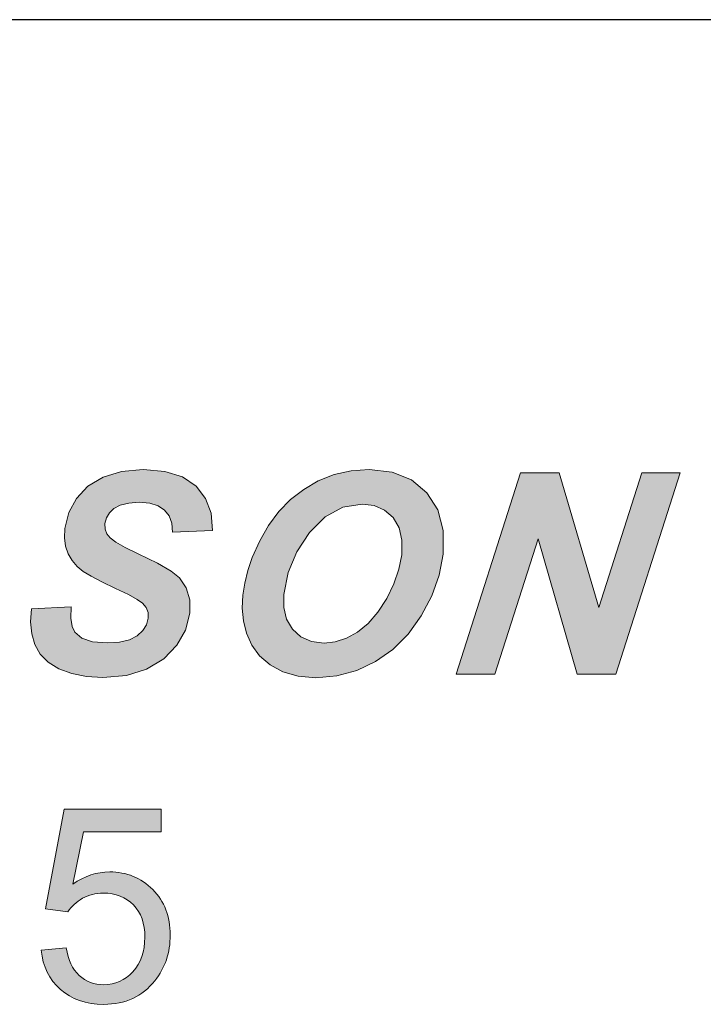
# Model space of a CAD drawing. Header units: inches. Extents: x 2053 to 2350, y -5132 to -4922.
# Tile 8 of 25: x 2268 to 2275, y -5019 to -5009. Entities that reach past the tile are written whole.
import ezdxf

# ---------------------------------------------------------------- set-up
doc = ezdxf.new("R2010")
doc.units = ezdxf.units.IN
doc.header["$MEASUREMENT"] = 0
doc.layers.add('RED', color=1, linetype='Continuous', lineweight=15)

msp = doc.modelspace()

# ---------------------------------------------------------------- hatches: boundary and pattern name
h = msp.add_hatch(color=1)
edge = h.paths.add_edge_path()
edge.add_spline(control_points=[(2268.165, -5019.264), (2268.041, -5019.154), (2267.971, -5019.009), (2267.953, -5018.829)], knot_values=[0.954545, 0.954545, 0.954545, 0.954545, 1, 1, 1, 1], degree=3, periodic=0)
edge.add_spline(control_points=[(2267.953, -5018.829), (2267.953, -5018.829), (2268.23, -5018.805), (2268.23, -5018.805)], knot_values=[0, 0, 0, 0, 0.045455, 0.045455, 0.045455, 0.045455], degree=3, periodic=0)
edge.add_spline(control_points=[(2268.23, -5018.805), (2268.251, -5018.94), (2268.298, -5019.041), (2268.373, -5019.109)], knot_values=[0.045455, 0.045455, 0.045455, 0.045455, 0.090909, 0.090909, 0.090909, 0.090909], degree=3, periodic=0)
edge.add_spline(control_points=[(2268.373, -5019.109), (2268.448, -5019.177), (2268.538, -5019.211), (2268.643, -5019.211), (2268.643, -5019.211), (2268.77, -5019.211), (2268.878, -5019.163), (2268.966, -5019.068)], knot_values=[0.090909, 0.090909, 0.090909, 0.090909, 0.136364, 0.136364, 0.136364, 0.136364, 0.181818, 0.181818, 0.181818, 0.181818], degree=3, periodic=0)
edge.add_spline(control_points=[(2268.966, -5019.068), (2269.053, -5018.972), (2269.097, -5018.845), (2269.097, -5018.687), (2269.097, -5018.687), (2269.097, -5018.536), (2269.056, -5018.418), (2268.971, -5018.331)], knot_values=[0.181818, 0.181818, 0.181818, 0.181818, 0.227273, 0.227273, 0.227273, 0.227273, 0.272727, 0.272727, 0.272727, 0.272727], degree=3, periodic=0)
edge.add_spline(control_points=[(2268.971, -5018.331), (2268.886, -5018.244), (2268.776, -5018.2), (2268.639, -5018.2), (2268.639, -5018.2), (2268.554, -5018.2), (2268.477, -5018.22), (2268.409, -5018.258)], knot_values=[0.272727, 0.272727, 0.272727, 0.272727, 0.318182, 0.318182, 0.318182, 0.318182, 0.363636, 0.363636, 0.363636, 0.363636], degree=3, periodic=0)
edge.add_spline(control_points=[(2268.409, -5018.258), (2268.34, -5018.297), (2268.287, -5018.347), (2268.248, -5018.408)], knot_values=[0.363636, 0.363636, 0.363636, 0.363636, 0.409091, 0.409091, 0.409091, 0.409091], degree=3, periodic=0)
edge.add_spline(control_points=[(2268.248, -5018.408), (2268.248, -5018.408), (2268, -5018.376), (2268, -5018.376)], knot_values=[0.409091, 0.409091, 0.409091, 0.409091, 0.454545, 0.454545, 0.454545, 0.454545], degree=3, periodic=0)
edge.add_spline(control_points=[(2268, -5018.376), (2268, -5018.376), (2268.208, -5017.273), (2268.208, -5017.273)], knot_values=[0.454545, 0.454545, 0.454545, 0.454545, 0.5, 0.5, 0.5, 0.5], degree=3, periodic=0)
edge.add_spline(control_points=[(2268.208, -5017.273), (2268.208, -5017.273), (2269.277, -5017.273), (2269.277, -5017.273)], knot_values=[0.5, 0.5, 0.5, 0.5, 0.545455, 0.545455, 0.545455, 0.545455], degree=3, periodic=0)
edge.add_spline(control_points=[(2269.277, -5017.273), (2269.277, -5017.273), (2269.277, -5017.525), (2269.277, -5017.525)], knot_values=[0.545455, 0.545455, 0.545455, 0.545455, 0.590909, 0.590909, 0.590909, 0.590909], degree=3, periodic=0)
edge.add_spline(control_points=[(2269.277, -5017.525), (2269.277, -5017.525), (2268.419, -5017.525), (2268.419, -5017.525)], knot_values=[0.590909, 0.590909, 0.590909, 0.590909, 0.636364, 0.636364, 0.636364, 0.636364], degree=3, periodic=0)
edge.add_spline(control_points=[(2268.419, -5017.525), (2268.419, -5017.525), (2268.303, -5018.102), (2268.303, -5018.102)], knot_values=[0.636364, 0.636364, 0.636364, 0.636364, 0.681818, 0.681818, 0.681818, 0.681818], degree=3, periodic=0)
edge.add_spline(control_points=[(2268.303, -5018.102), (2268.432, -5018.012), (2268.568, -5017.967), (2268.709, -5017.967), (2268.709, -5017.967), (2268.897, -5017.967), (2269.055, -5018.032), (2269.184, -5018.162)], knot_values=[0.681818, 0.681818, 0.681818, 0.681818, 0.727273, 0.727273, 0.727273, 0.727273, 0.772727, 0.772727, 0.772727, 0.772727], degree=3, periodic=0)
edge.add_spline(control_points=[(2269.184, -5018.162), (2269.313, -5018.292), (2269.377, -5018.459), (2269.377, -5018.663), (2269.377, -5018.663), (2269.377, -5018.858), (2269.321, -5019.026), (2269.207, -5019.167)], knot_values=[0.772727, 0.772727, 0.772727, 0.772727, 0.818182, 0.818182, 0.818182, 0.818182, 0.863636, 0.863636, 0.863636, 0.863636], degree=3, periodic=0)
edge.add_spline(control_points=[(2269.207, -5019.167), (2269.07, -5019.341), (2268.881, -5019.428), (2268.643, -5019.428), (2268.643, -5019.428), (2268.448, -5019.428), (2268.288, -5019.373), (2268.165, -5019.264)], knot_values=[0.863636, 0.863636, 0.863636, 0.863636, 0.909091, 0.909091, 0.909091, 0.909091, 0.954545, 0.954545, 0.954545, 0.954545], degree=3, periodic=0)
at = {"layer": 'RED'}
h = msp.add_hatch(color=256, dxfattribs=at)
h.paths.add_polyline_path([(2262.615, -5013.863), (2262.571, -5013.802), (2262.521, -5013.748), (2262.465, -5013.7), (2262.404, -5013.661), (2262.338, -5013.629), (2262.265, -5013.604), (2262.185, -5013.585), (2262.098, -5013.573), (2262.032, -5013.569), (2261.926, -5013.566), (2261.779, -5013.565), (2261.181, -5013.565), (2260.47, -5015.784), (2261.252, -5015.784), (2261.432, -5015.781), (2261.579, -5015.77), (2261.693, -5015.751), (2261.856, -5015.703), (2262, -5015.641), (2262.125, -5015.563), (2262.269, -5015.442), (2262.4, -5015.295), (2262.518, -5015.122), (2262.616, -5014.928), (2262.685, -5014.716), (2262.726, -5014.486), (2262.734, -5014.377), (2262.734, -5014.275), (2262.725, -5014.179), (2262.709, -5014.089), (2262.685, -5014.007), (2262.653, -5013.932)])
h.paths.add_polyline_path([(2262.232, -5014.117), (2262.264, -5014.209), (2262.276, -5014.328), (2262.269, -5014.472), (2262.239, -5014.649), (2262.19, -5014.809), (2262.123, -5014.954), (2262.042, -5015.081), (2261.955, -5015.189), (2261.86, -5015.28), (2261.789, -5015.331), (2261.716, -5015.37), (2261.64, -5015.396), (2261.547, -5015.414), (2261.425, -5015.424), (2261.272, -5015.427), (2261.041, -5015.427), (2261.519, -5013.932), (2261.784, -5013.932), (2261.904, -5013.935), (2261.997, -5013.944), (2262.061, -5013.959), (2262.128, -5013.994), (2262.185, -5014.047)], flags=16)
h.paths.add_polyline_path([(2263.584, -5013.565), (2262.873, -5015.784), (2264.607, -5015.784), (2264.726, -5015.413), (2263.435, -5015.413), (2263.641, -5014.811), (2264.79, -5014.811), (2264.909, -5014.44), (2263.76, -5014.44), (2263.922, -5013.936), (2265.11, -5013.936), (2265.229, -5013.565)])
h.paths.add_polyline_path([(2266.748, -5013.528), (2266.5, -5013.549), (2266.27, -5013.615), (2266.057, -5013.724), (2265.865, -5013.873), (2265.698, -5014.058), (2265.556, -5014.278), (2265.462, -5014.479), (2265.396, -5014.686), (2265.358, -5014.899), (2265.359, -5015.195), (2265.431, -5015.441), (2265.576, -5015.636), (2265.733, -5015.74), (2265.936, -5015.802), (2266.187, -5015.822), (2266.363, -5015.813), (2266.539, -5015.787), (2266.715, -5015.744), (2266.883, -5015.687), (2267.034, -5015.623), (2267.168, -5015.551), (2267.474, -5014.599), (2266.48, -5014.599), (2266.362, -5014.97), (2266.928, -5014.97), (2266.823, -5015.3), (2266.74, -5015.337), (2266.647, -5015.37), (2266.546, -5015.399), (2266.441, -5015.422), (2266.339, -5015.436), (2266.24, -5015.441), (2266.091, -5015.426), (2265.972, -5015.381), (2265.882, -5015.307), (2265.824, -5015.201), (2265.797, -5015.063), (2265.801, -5014.893), (2265.834, -5014.708), (2265.888, -5014.533), (2265.964, -5014.368), (2266.059, -5014.221), (2266.169, -5014.103), (2266.293, -5014.012), (2266.427, -5013.948), (2266.567, -5013.91), (2266.712, -5013.897), (2266.829, -5013.908), (2266.93, -5013.939), (2267.015, -5013.992), (2267.082, -5014.066), (2267.132, -5014.16), (2267.164, -5014.275), (2267.595, -5014.227), (2267.55, -5014.017), (2267.467, -5013.843), (2267.345, -5013.706), (2267.184, -5013.607), (2266.985, -5013.547)])
h.paths.add_polyline_path([(2269.151, -5013.899), (2269.244, -5013.927), (2269.315, -5013.974), (2269.364, -5014.039), (2269.394, -5014.12), (2269.403, -5014.218), (2269.843, -5014.198), (2269.828, -5014.009), (2269.768, -5013.846), (2269.662, -5013.711), (2269.511, -5013.609), (2269.316, -5013.548), (2269.077, -5013.528), (2268.839, -5013.548), (2268.636, -5013.61), (2268.469, -5013.712), (2268.342, -5013.846), (2268.257, -5014.001), (2268.215, -5014.177), (2268.211, -5014.279), (2268.223, -5014.373), (2268.252, -5014.457), (2268.294, -5014.532), (2268.35, -5014.596), (2268.417, -5014.651), (2268.506, -5014.705), (2268.624, -5014.768), (2268.773, -5014.838), (2268.915, -5014.906), (2269.014, -5014.96), (2269.071, -5015), (2269.111, -5015.049), (2269.132, -5015.105), (2269.134, -5015.167), (2269.115, -5015.239), (2269.074, -5015.303), (2269.012, -5015.361), (2268.927, -5015.405), (2268.816, -5015.432), (2268.68, -5015.441), (2268.52, -5015.428), (2268.401, -5015.388), (2268.323, -5015.323), (2268.295, -5015.259), (2268.282, -5015.166), (2268.284, -5015.043), (2267.847, -5015.065), (2267.837, -5015.208), (2267.849, -5015.339), (2267.883, -5015.459), (2267.942, -5015.565), (2268.031, -5015.654), (2268.149, -5015.726), (2268.291, -5015.779), (2268.453, -5015.812), (2268.634, -5015.822), (2268.893, -5015.799), (2269.116, -5015.73), (2269.305, -5015.614), (2269.45, -5015.466), (2269.546, -5015.299), (2269.593, -5015.112), (2269.592, -5014.964), (2269.554, -5014.834), (2269.48, -5014.723), (2269.388, -5014.648), (2269.235, -5014.559), (2269.022, -5014.456), (2268.88, -5014.387), (2268.777, -5014.329), (2268.713, -5014.281), (2268.677, -5014.236), (2268.658, -5014.184), (2268.657, -5014.124), (2268.673, -5014.06), (2268.706, -5014.004), (2268.756, -5013.956), (2268.826, -5013.919), (2268.919, -5013.897), (2269.034, -5013.889)])
h.paths.add_polyline_path([(2271.827, -5013.556), (2271.573, -5013.528), (2271.374, -5013.541), (2271.187, -5013.583), (2271.011, -5013.653), (2270.85, -5013.746), (2270.704, -5013.859), (2270.574, -5013.992), (2270.461, -5014.144), (2270.364, -5014.313), (2270.283, -5014.499), (2270.234, -5014.642), (2270.199, -5014.781), (2270.177, -5014.914), (2270.171, -5015.055), (2270.185, -5015.195), (2270.218, -5015.334), (2270.276, -5015.465), (2270.363, -5015.582), (2270.478, -5015.683), (2270.621, -5015.761), (2270.789, -5015.808), (2270.983, -5015.824), (2271.215, -5015.804), (2271.435, -5015.745), (2271.643, -5015.647), (2271.834, -5015.512), (2272.002, -5015.343), (2272.147, -5015.141), (2272.264, -5014.92), (2272.344, -5014.693), (2272.388, -5014.461), (2272.389, -5014.198), (2272.33, -5013.972), (2272.21, -5013.783), (2272.039, -5013.641)])
h.paths.add_polyline_path([(2271.743, -5013.975), (2271.837, -5014.058), (2271.902, -5014.17), (2271.934, -5014.307), (2271.931, -5014.469), (2271.901, -5014.627), (2271.846, -5014.788), (2271.767, -5014.951), (2271.669, -5015.102), (2271.561, -5015.225), (2271.444, -5015.321), (2271.321, -5015.388), (2271.198, -5015.429), (2271.075, -5015.442), (2270.936, -5015.425), (2270.819, -5015.374), (2270.726, -5015.288), (2270.661, -5015.177), (2270.629, -5015.049), (2270.629, -5014.905), (2270.68, -5014.663), (2270.775, -5014.435), (2270.915, -5014.221), (2271.088, -5014.048), (2271.281, -5013.944), (2271.494, -5013.909), (2271.629, -5013.925)], flags=16)
h.paths.add_polyline_path([(2272.533, -5015.784), (2272.958, -5015.784), (2273.436, -5014.293), (2273.869, -5015.784), (2274.295, -5015.784), (2275.005, -5013.565), (2274.581, -5013.565), (2274.105, -5015.05), (2273.67, -5013.565), (2273.243, -5013.565)])

# ---------------------------------------------------------------- linework, layer by layer
msp.add_line((2285.1, -5008.564), (2246.5, -5008.564))
at = {"layer": 'RED', "color": 1, "linetype": 'Continuous'}
for p, q in [((2268.469, -5013.712), (2268.636, -5013.61)), ((2268.636, -5013.61), (2268.839, -5013.548)), ((2268.839, -5013.548), (2269.077, -5013.528)), ((2269.077, -5013.528), (2269.316, -5013.548)), ((2269.316, -5013.548), (2269.511, -5013.609)), ((2269.511, -5013.609), (2269.662, -5013.711)), ((2271.011, -5013.653), (2271.187, -5013.583)), ((2271.187, -5013.583), (2271.374, -5013.541)), ((2271.374, -5013.541), (2271.573, -5013.528)), ((2271.573, -5013.528), (2271.827, -5013.556)), ((2271.827, -5013.556), (2272.039, -5013.641)), ((2272.533, -5015.784), (2273.243, -5013.565)), ((2273.243, -5013.565), (2273.67, -5013.565)), ((2273.67, -5013.565), (2274.105, -5015.05)), ((2274.105, -5015.05), (2274.581, -5013.565)), ((2275.005, -5013.565), (2274.295, -5015.784)), ((2274.581, -5013.565), (2275.005, -5013.565)), ((2268.342, -5013.846), (2268.469, -5013.712)), ((2269.662, -5013.711), (2269.768, -5013.846)), ((2270.85, -5013.746), (2271.011, -5013.653)), ((2272.039, -5013.641), (2272.21, -5013.783)), ((2270.704, -5013.859), (2270.85, -5013.746)), ((2272.21, -5013.783), (2272.33, -5013.972)), ((2268.257, -5014.001), (2268.342, -5013.846)), ((2268.826, -5013.919), (2268.756, -5013.956)), ((2268.919, -5013.897), (2268.826, -5013.919)), ((2269.034, -5013.889), (2268.919, -5013.897)), ((2269.151, -5013.899), (2269.034, -5013.889)), ((2269.244, -5013.927), (2269.151, -5013.899)), ((2269.315, -5013.974), (2269.244, -5013.927)), ((2269.768, -5013.846), (2269.828, -5014.009)), ((2270.574, -5013.992), (2270.704, -5013.859)), ((2271.494, -5013.909), (2271.281, -5013.944)), ((2271.629, -5013.925), (2271.494, -5013.909)), ((2271.743, -5013.975), (2271.629, -5013.925)), ((2268.215, -5014.177), (2268.257, -5014.001)), ((2268.706, -5014.004), (2268.673, -5014.06)), ((2268.756, -5013.956), (2268.706, -5014.004)), ((2269.364, -5014.039), (2269.315, -5013.974)), ((2269.394, -5014.12), (2269.364, -5014.039)), ((2269.828, -5014.009), (2269.843, -5014.198)), ((2270.461, -5014.144), (2270.574, -5013.992)), ((2271.088, -5014.048), (2270.915, -5014.221)), ((2271.281, -5013.944), (2271.088, -5014.048)), ((2271.837, -5014.058), (2271.743, -5013.975)), ((2272.33, -5013.972), (2272.389, -5014.198)), ((2268.673, -5014.06), (2268.657, -5014.124)), ((2268.657, -5014.124), (2268.658, -5014.184)), ((2269.403, -5014.218), (2269.394, -5014.12)), ((2270.364, -5014.313), (2270.461, -5014.144)), ((2271.902, -5014.17), (2271.837, -5014.058)), ((2268.211, -5014.279), (2268.215, -5014.177)), ((2268.658, -5014.184), (2268.677, -5014.236)), ((2268.677, -5014.236), (2268.713, -5014.281)), ((2269.843, -5014.198), (2269.403, -5014.218)), ((2270.915, -5014.221), (2270.775, -5014.435)), ((2271.934, -5014.307), (2271.902, -5014.17)), ((2272.389, -5014.198), (2272.388, -5014.461)), ((2268.223, -5014.373), (2268.211, -5014.279)), ((2268.252, -5014.457), (2268.223, -5014.373)), ((2268.713, -5014.281), (2268.777, -5014.329)), ((2268.777, -5014.329), (2268.88, -5014.387)), ((2270.283, -5014.499), (2270.364, -5014.313)), ((2271.931, -5014.469), (2271.934, -5014.307)), ((2273.436, -5014.293), (2272.958, -5015.784)), ((2273.869, -5015.784), (2273.436, -5014.293)), ((2268.294, -5014.532), (2268.252, -5014.457)), ((2268.88, -5014.387), (2269.022, -5014.456)), ((2269.022, -5014.456), (2269.235, -5014.559)), ((2270.775, -5014.435), (2270.68, -5014.663)), ((2271.901, -5014.627), (2271.931, -5014.469)), ((2272.388, -5014.461), (2272.344, -5014.693)), ((2268.35, -5014.596), (2268.294, -5014.532)), ((2269.235, -5014.559), (2269.388, -5014.648)), ((2270.234, -5014.642), (2270.283, -5014.499)), ((2268.417, -5014.651), (2268.35, -5014.596)), ((2268.506, -5014.705), (2268.417, -5014.651)), ((2269.388, -5014.648), (2269.48, -5014.723)), ((2270.199, -5014.781), (2270.234, -5014.642)), ((2270.68, -5014.663), (2270.629, -5014.905)), ((2271.846, -5014.788), (2271.901, -5014.627)), ((2272.344, -5014.693), (2272.264, -5014.92)), ((2268.624, -5014.768), (2268.506, -5014.705)), ((2268.773, -5014.838), (2268.624, -5014.768)), ((2269.48, -5014.723), (2269.554, -5014.834)), ((2270.177, -5014.914), (2270.199, -5014.781)), ((2271.767, -5014.951), (2271.846, -5014.788)), ((2268.915, -5014.906), (2268.773, -5014.838)), ((2269.014, -5014.96), (2268.915, -5014.906)), ((2269.554, -5014.834), (2269.592, -5014.964)), ((2270.171, -5015.055), (2270.177, -5014.914)), ((2270.629, -5014.905), (2270.629, -5015.049)), ((2269.071, -5015), (2269.014, -5014.96)), ((2269.111, -5015.049), (2269.071, -5015)), ((2269.592, -5014.964), (2269.593, -5015.112)), ((2271.669, -5015.102), (2271.767, -5014.951)), ((2272.264, -5014.92), (2272.147, -5015.141)), ((2267.837, -5015.208), (2267.847, -5015.065)), ((2267.847, -5015.065), (2268.284, -5015.043)), ((2268.284, -5015.043), (2268.282, -5015.166)), ((2269.132, -5015.105), (2269.111, -5015.049)), ((2269.134, -5015.167), (2269.132, -5015.105)), ((2269.593, -5015.112), (2269.546, -5015.299)), ((2270.185, -5015.195), (2270.171, -5015.055)), ((2270.629, -5015.049), (2270.661, -5015.177)), ((2271.561, -5015.225), (2271.669, -5015.102)), ((2267.849, -5015.339), (2267.837, -5015.208)), ((2268.282, -5015.166), (2268.295, -5015.259)), ((2269.074, -5015.303), (2269.115, -5015.239)), ((2269.115, -5015.239), (2269.134, -5015.167)), ((2270.218, -5015.334), (2270.185, -5015.195)), ((2270.661, -5015.177), (2270.726, -5015.288)), ((2271.444, -5015.321), (2271.561, -5015.225)), ((2272.147, -5015.141), (2272.002, -5015.343)), ((2267.883, -5015.459), (2267.849, -5015.339)), ((2268.295, -5015.259), (2268.323, -5015.323)), ((2268.323, -5015.323), (2268.401, -5015.388)), ((2269.012, -5015.361), (2269.074, -5015.303)), ((2269.546, -5015.299), (2269.45, -5015.466)), ((2270.276, -5015.465), (2270.218, -5015.334)), ((2270.726, -5015.288), (2270.819, -5015.374)), ((2271.321, -5015.388), (2271.444, -5015.321)), ((2272.002, -5015.343), (2271.834, -5015.512)), ((2267.942, -5015.565), (2267.883, -5015.459)), ((2268.401, -5015.388), (2268.52, -5015.428)), ((2268.52, -5015.428), (2268.68, -5015.441)), ((2268.68, -5015.441), (2268.816, -5015.432)), ((2268.816, -5015.432), (2268.927, -5015.405)), ((2268.927, -5015.405), (2269.012, -5015.361)), ((2270.819, -5015.374), (2270.936, -5015.425)), ((2270.936, -5015.425), (2271.075, -5015.442)), ((2271.075, -5015.442), (2271.198, -5015.429)), ((2271.198, -5015.429), (2271.321, -5015.388)), ((2268.031, -5015.654), (2267.942, -5015.565)), ((2269.45, -5015.466), (2269.305, -5015.614)), ((2270.363, -5015.582), (2270.276, -5015.465)), ((2271.834, -5015.512), (2271.643, -5015.647)), ((2268.149, -5015.726), (2268.031, -5015.654)), ((2269.305, -5015.614), (2269.116, -5015.73)), ((2270.478, -5015.683), (2270.363, -5015.582)), ((2271.643, -5015.647), (2271.435, -5015.745)), ((2268.291, -5015.779), (2268.149, -5015.726)), ((2268.453, -5015.812), (2268.291, -5015.779)), ((2269.116, -5015.73), (2268.893, -5015.799)), ((2270.621, -5015.761), (2270.478, -5015.683)), ((2270.789, -5015.808), (2270.621, -5015.761)), ((2271.435, -5015.745), (2271.215, -5015.804)), ((2272.958, -5015.784), (2272.533, -5015.784)), ((2274.295, -5015.784), (2273.869, -5015.784))]:
    msp.add_line(p, q, dxfattribs=at)
at = {"layer": 'RED'}
for p, q in [((2268.634, -5015.822), (2268.453, -5015.812)), ((2268.893, -5015.799), (2268.634, -5015.822)), ((2270.983, -5015.824), (2270.789, -5015.808)), ((2271.215, -5015.804), (2270.983, -5015.824))]:
    msp.add_line(p, q, dxfattribs=at)
for points in [[(2268, -5018.376), (2268, -5018.376), (2268.208, -5017.273), (2268.208, -5017.273)], [(2268.208, -5017.273), (2268.208, -5017.273), (2269.277, -5017.273), (2269.277, -5017.273)], [(2269.277, -5017.273), (2269.277, -5017.273), (2269.277, -5017.525), (2269.277, -5017.525)], [(2268.419, -5017.525), (2268.419, -5017.525), (2268.303, -5018.102), (2268.303, -5018.102)], [(2269.277, -5017.525), (2269.277, -5017.525), (2268.419, -5017.525), (2268.419, -5017.525)], [(2268.409, -5018.258), (2268.34, -5018.297), (2268.287, -5018.347), (2268.248, -5018.408)], [(2268.248, -5018.408), (2268.248, -5018.408), (2268, -5018.376), (2268, -5018.376)], [(2267.953, -5018.829), (2267.953, -5018.829), (2268.23, -5018.805), (2268.23, -5018.805)], [(2268.165, -5019.264), (2268.041, -5019.154), (2267.971, -5019.009), (2267.953, -5018.829)], [(2268.23, -5018.805), (2268.251, -5018.94), (2268.298, -5019.041), (2268.373, -5019.109)]]:
    msp.add_open_spline(points, degree=3, dxfattribs=at)
for points, knots in [([(2268.303, -5018.102), (2268.432, -5018.012), (2268.568, -5017.967), (2268.709, -5017.967), (2268.709, -5017.967), (2268.897, -5017.967), (2269.055, -5018.032), (2269.184, -5018.162)], [0.68181818, 0.68181818, 0.68181818, 0.68181818, 0.72727273, 0.72727273, 0.72727273, 0.72727273, 0.77272727, 0.77272727, 0.77272727, 0.77272727]), ([(2269.184, -5018.162), (2269.313, -5018.292), (2269.377, -5018.459), (2269.377, -5018.663), (2269.377, -5018.663), (2269.377, -5018.858), (2269.321, -5019.026), (2269.207, -5019.167)], [0.77272727, 0.77272727, 0.77272727, 0.77272727, 0.81818182, 0.81818182, 0.81818182, 0.81818182, 0.86363636, 0.86363636, 0.86363636, 0.86363636]), ([(2268.971, -5018.331), (2268.886, -5018.244), (2268.776, -5018.2), (2268.639, -5018.2), (2268.639, -5018.2), (2268.554, -5018.2), (2268.477, -5018.22), (2268.409, -5018.258)], [0.27272727, 0.27272727, 0.27272727, 0.27272727, 0.31818182, 0.31818182, 0.31818182, 0.31818182, 0.36363636, 0.36363636, 0.36363636, 0.36363636]), ([(2268.966, -5019.068), (2269.053, -5018.972), (2269.097, -5018.845), (2269.097, -5018.687), (2269.097, -5018.687), (2269.097, -5018.536), (2269.056, -5018.418), (2268.971, -5018.331)], [0.18181818, 0.18181818, 0.18181818, 0.18181818, 0.22727273, 0.22727273, 0.22727273, 0.22727273, 0.27272727, 0.27272727, 0.27272727, 0.27272727]), ([(2268.373, -5019.109), (2268.448, -5019.177), (2268.538, -5019.211), (2268.643, -5019.211), (2268.643, -5019.211), (2268.77, -5019.211), (2268.878, -5019.163), (2268.966, -5019.068)], [0.09090909, 0.09090909, 0.09090909, 0.09090909, 0.13636364, 0.13636364, 0.13636364, 0.13636364, 0.18181818, 0.18181818, 0.18181818, 0.18181818]), ([(2269.207, -5019.167), (2269.07, -5019.341), (2268.881, -5019.428), (2268.643, -5019.428), (2268.643, -5019.428), (2268.448, -5019.428), (2268.288, -5019.373), (2268.165, -5019.264)], [0.86363636, 0.86363636, 0.86363636, 0.86363636, 0.90909091, 0.90909091, 0.90909091, 0.90909091, 0.95454545, 0.95454545, 0.95454545, 0.95454545])]:
    msp.add_open_spline(points, degree=3, knots=knots, dxfattribs=at)

doc.saveas('drawing.dxf')
